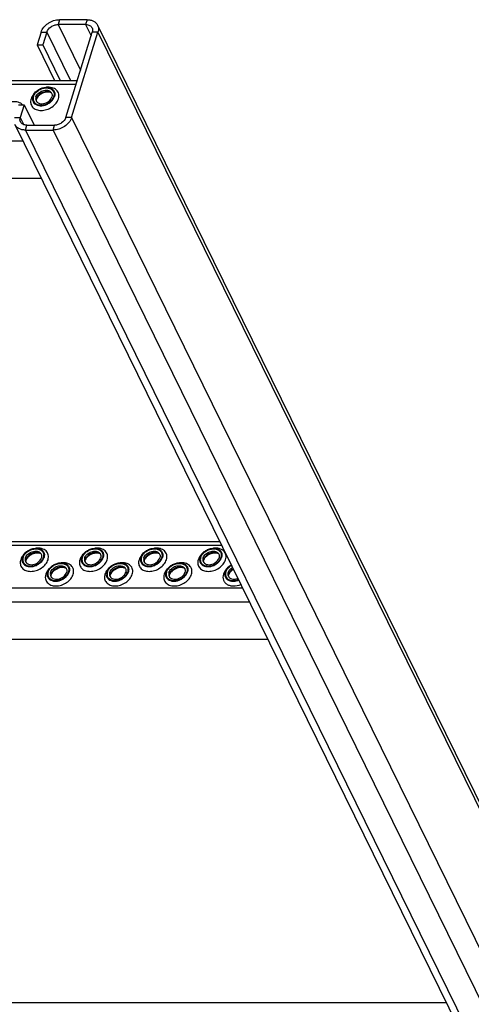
# Model space of a CAD drawing. Header units: millimetres. Extents: x 0 to 2100, y 0 to 2970.
# Tile 21 of 23: x 1551 to 1734, y 1220 to 1618. Entities that reach past the tile are written whole.
import ezdxf

# ---------------------------------------------------------------- set-up
doc = ezdxf.new("R2010")
doc.units = ezdxf.units.MM
doc.header["$LTSCALE"] = 193.6
doc.layers.get('0').update_dxf_attribs({"linetype": 'CONTINUOUS'})

msp = doc.modelspace()

# ---------------------------------------------------------------- linework, layer by layer
at = {"color": 9, "linetype": 'CONTINUOUS'}
for p, q in [((1567.11, 1618.18), (1566.51, 1616.23)), ((1578.27, 1618.18), (1577.66, 1616.23)), ((1566.51, 1616.23), (1575.58, 1597.73)), ((1577.66, 1616.23), (1579.89, 1611.69)), ((1559.62, 1613.14), (1561.92, 1613.14)), ((1561.92, 1613.14), (1571.53, 1593.56)), ((1582.64, 1613.14), (1580.34, 1613.14)), ((1582.64, 1613.14), (1948.69, 867.21)), ((1267.84, 1592.04), (1573.82, 1592.04)), ((1548.94, 1578.58), (1551.24, 1578.58)), ((1551.24, 1578.58), (1552.65, 1575.71)), ((1571.97, 1578.58), (1569.66, 1578.58)), ((1571.97, 1578.58), (1938.02, 832.65)), ((1553.31, 1573.53), (1553.92, 1575.49)), ((1553.31, 1573.53), (1919.36, 827.6)), ((1564.47, 1573.53), (1565.08, 1575.49)), ((1564.47, 1573.53), (1930.52, 827.6)), ((1281.34, 1569.19), (1552.3, 1569.19)), ((1361.63, 1405.56), (1632.6, 1405.56)), ((1370.09, 1388.33), (1641.06, 1388.33)), ((1372.85, 1382.71), (1643.82, 1382.71))]:
    msp.add_line(p, q, dxfattribs=at)
at = {"color": 7, "linetype": 'CONTINUOUS'}
for p, q in [((1578.27, 1618.18), (1567.11, 1618.18)), ((1577.66, 1616.23), (1566.51, 1616.23)), ((1582.49, 1615.98), (1948.54, 870.04)), ((1559.62, 1613.14), (1558.03, 1608)), ((1561.92, 1613.14), (1560.33, 1608)), ((1569.66, 1578.58), (1580.34, 1613.14)), ((1571.97, 1578.58), (1582.64, 1613.14)), ((1558.03, 1608), (1565.12, 1593.56)), ((1558.03, 1608), (1560.33, 1608)), ((1560.33, 1608), (1567.42, 1593.56)), ((1269.06, 1593.56), (1574.29, 1593.56)), ((1550.53, 1583.72), (1552.83, 1583.72)), ((1552.83, 1583.72), (1551.24, 1578.58)), ((1552.83, 1583.72), (1556.86, 1575.49)), ((1549.09, 1575.74), (1915.14, 829.81)), ((1553.31, 1573.53), (1564.47, 1573.53)), ((1553.92, 1575.49), (1565.08, 1575.49)), ((1559.78, 1553.96), (1531.6, 1553.96)), ((1360.89, 1407.07), (1631.86, 1407.07)), ((1651.29, 1367.48), (1380.32, 1367.48)), ((1452.4, 1220.59), (1723.37, 1220.59))]:
    msp.add_line(p, q, dxfattribs=at)
for centre, radius, start, end in [((1560.3, 1585.36), 2.72, 162.7878, 168.4703), ((1560.17, 1585.39), 2.59, 168.513, 169.2517), ((1555.96, 1398.91), 2.59, 168.513, 169.2517), ((1556.09, 1398.88), 2.72, 162.7878, 168.4703), ((1579.89, 1398.91), 2.59, 168.513, 169.2517), ((1580.02, 1398.88), 2.72, 162.7878, 168.4703), ((1603.82, 1398.91), 2.59, 168.513, 169.2517), ((1603.95, 1398.88), 2.72, 162.7878, 168.4703), ((1627.75, 1398.91), 2.59, 168.513, 169.2517), ((1627.88, 1398.88), 2.72, 162.7878, 168.4703), ((1566.11, 1393.03), 2.59, 168.513, 169.2517), ((1566.24, 1393.01), 2.72, 162.7878, 168.4703), ((1590.17, 1393.01), 2.72, 162.7878, 168.4703), ((1590.04, 1393.03), 2.59, 168.513, 169.2517), ((1614.1, 1393.01), 2.72, 162.7878, 168.4703), ((1613.97, 1393.03), 2.59, 168.513, 169.2517), ((1638.03, 1393.01), 2.72, 162.7878, 168.4703), ((1637.9, 1393.03), 2.59, 168.513, 169.2517)]:
    msp.add_arc(centre, radius, start, end, dxfattribs=at)
for points, knots in [([(1559.62, 1613.14), (1560.07, 1614.59), (1561.49, 1616.19), (1563.54, 1617.36), (1565.07, 1617.97), (1566.3, 1618.18), (1567.11, 1618.18)], [0, 0, 0, 0, 0.480049, 0.612715, 0.745278, 1, 1, 1, 1]), ([(1578.27, 1618.18), (1578.73, 1618.18), (1579.63, 1618.1), (1580.86, 1617.66), (1581.86, 1616.96), (1582.33, 1616.32), (1582.49, 1615.98)], [0, 0, 0, 0, 0.277946, 0.534954, 0.773145, 1, 1, 1, 1]), ([(1561.92, 1613.14), (1562.19, 1614.03), (1563.25, 1615.21), (1565, 1616.05), (1566.01, 1616.23), (1566.51, 1616.23)], [0, 0, 0, 0, 0.48037, 0.745108, 1, 1, 1, 1]), ([(1577.66, 1616.23), (1577.95, 1616.23), (1578.5, 1616.17), (1579.25, 1615.91), (1579.86, 1615.48), (1580.15, 1615.08), (1580.25, 1614.87)], [0, 0, 0, 0, 0.277946, 0.534954, 0.773145, 1, 1, 1, 1]), ([(1580.25, 1614.87), (1580.37, 1614.62), (1580.52, 1614.03), (1580.43, 1613.43), (1580.34, 1613.14)], [0, 0, 0, 0, 0.482606, 1, 1, 1, 1]), ([(1582.49, 1615.98), (1582.7, 1615.56), (1582.94, 1614.59), (1582.79, 1613.61), (1582.64, 1613.14)], [0, 0, 0, 0, 0.482606, 1, 1, 1, 1]), ([(1556.3, 1587.1), (1556.58, 1588.03), (1557.6, 1589.29), (1559.36, 1590.34), (1560.87, 1590.81), (1562.38, 1590.87), (1563.71, 1590.5), (1564.73, 1589.71), (1565.07, 1588.95), (1565.15, 1588.57)], [0, 0, 0, 0, 0.256023, 0.397887, 0.538537, 0.670709, 0.789982, 0.897281, 1, 1, 1, 1]), ([(1556.57, 1587.1), (1556.72, 1587.58), (1557.26, 1588.53), (1558.51, 1589.64), (1560.05, 1590.39), (1561.69, 1590.67), (1563.21, 1590.44), (1564.22, 1589.78), (1564.7, 1589.05), (1564.97, 1588.21), (1564.9, 1587.53), (1564.77, 1587.1)], [0, 0, 0, 0, 0.126005, 0.265198, 0.409334, 0.548109, 0.673462, 0.783988, 0.836431, 0.88895, 1, 1, 1, 1]), ([(1557.54, 1586.91), (1557.72, 1587.5), (1558.31, 1588.31), (1559.35, 1589.06), (1560.28, 1589.48), (1561.25, 1589.68), (1562.19, 1589.65), (1563.01, 1589.39), (1563.46, 1589.06), (1563.63, 1588.87)], [0, 0, 0, 0, 0.246125, 0.38243, 0.520512, 0.654784, 0.780538, 0.895274, 1, 1, 1, 1]), ([(1556.3, 1587.1), (1556.15, 1586.64), (1556.08, 1585.91), (1556.37, 1585.01), (1556.62, 1584.63), (1556.77, 1584.46)], [0, 0, 0, 0, 0.513998, 0.757111, 1, 1, 1, 1]), ([(1556.57, 1587.1), (1556.44, 1586.68), (1556.37, 1585.99), (1556.64, 1585.15), (1557.12, 1584.42), (1558.13, 1583.76), (1559.65, 1583.53), (1561.29, 1583.81), (1562.84, 1584.56), (1564.08, 1585.67), (1564.62, 1586.62), (1564.77, 1587.1)], [0, 0, 0, 0, 0.11105, 0.163569, 0.216012, 0.326538, 0.451891, 0.590666, 0.734802, 0.873995, 1, 1, 1, 1]), ([(1556.77, 1584.46), (1557.01, 1584.2), (1557.61, 1583.74), (1558.73, 1583.39), (1560, 1583.35), (1561.32, 1583.62), (1562.58, 1584.18), (1564, 1585.21), (1564.8, 1586.31), (1565.05, 1587.1)], [0, 0, 0, 0, 0.104679, 0.219356, 0.345073, 0.479342, 0.617452, 0.753801, 1, 1, 1, 1]), ([(1557.54, 1586.91), (1557.51, 1586.82), (1557.42, 1586.47), (1557.41, 1586.1), (1557.46, 1585.84)], [0, 0, 0, 0, 0.262254, 1, 1, 1, 1]), ([(1557.46, 1585.84), (1557.52, 1585.56), (1557.77, 1585), (1558.52, 1584.41), (1559.5, 1584.14), (1560.61, 1584.18), (1561.73, 1584.53), (1563.02, 1585.3), (1563.78, 1586.23), (1563.99, 1586.91)], [0, 0, 0, 0, 0.102742, 0.21, 0.32922, 0.461363, 0.602021, 0.743916, 1, 1, 1, 1]), ([(1557.65, 1585.87), (1557.64, 1585.83), (1557.61, 1585.7), (1557.58, 1585.56), (1557.58, 1585.46)], [0, 0, 0, 0, 0.304395, 1, 1, 1, 1]), ([(1557.76, 1586.14), (1557.75, 1586.12), (1557.71, 1586.03), (1557.68, 1585.94), (1557.65, 1585.87)], [0, 0, 0, 0, 0.268631, 1, 1, 1, 1]), ([(1563.86, 1588.54), (1563.41, 1588.87), (1562.51, 1589.13), (1561.31, 1589.06), (1560.34, 1588.79), (1559.44, 1588.34), (1558.66, 1587.72), (1558.05, 1587), (1557.79, 1586.45), (1557.7, 1586.17)], [0, 0, 0, 0, 0.223873, 0.351612, 0.485909, 0.622361, 0.75614, 0.882948, 1, 1, 1, 1]), ([(1563.86, 1588.54), (1563.74, 1588.63), (1563.38, 1588.8), (1562.7, 1588.92), (1561.79, 1588.89), (1560.42, 1588.56), (1559.14, 1587.85), (1558.2, 1586.9), (1557.87, 1586.39), (1557.76, 1586.14)], [0, 0, 0, 0, 0.061788, 0.160605, 0.290161, 0.439176, 0.748377, 0.887348, 1, 1, 1, 1]), ([(1563.63, 1588.87), (1563.74, 1588.74), (1563.93, 1588.46), (1564.14, 1587.8), (1564.09, 1587.25), (1563.99, 1586.91)], [0, 0, 0, 0, 0.242965, 0.486066, 1, 1, 1, 1]), ([(1565.15, 1588.57), (1565.17, 1588.45), (1565.23, 1587.96), (1565.16, 1587.46), (1565.05, 1587.1)], [0, 0, 0, 0, 0.240827, 1, 1, 1, 1]), ([(1551.33, 1576.84), (1551.21, 1577.1), (1551.06, 1577.69), (1551.15, 1578.29), (1551.24, 1578.58)], [0, 0, 0, 0, 0.482606, 1, 1, 1, 1]), ([(1571.97, 1578.58), (1571.52, 1577.13), (1570.09, 1575.53), (1568.05, 1574.36), (1566.51, 1573.75), (1565.28, 1573.53), (1564.47, 1573.53)], [0, 0, 0, 0, 0.480049, 0.612715, 0.745278, 1, 1, 1, 1]), ([(1569.66, 1578.58), (1569.39, 1577.69), (1568.33, 1576.51), (1566.58, 1575.67), (1565.57, 1575.49), (1565.08, 1575.49)], [0, 0, 0, 0, 0.48037, 0.745108, 1, 1, 1, 1]), ([(1553.31, 1573.53), (1552.85, 1573.53), (1551.95, 1573.62), (1550.72, 1574.05), (1549.72, 1574.76), (1549.26, 1575.4), (1549.09, 1575.74)], [0, 0, 0, 0, 0.277946, 0.534954, 0.773145, 1, 1, 1, 1]), ([(1553.92, 1575.49), (1553.63, 1575.49), (1553.09, 1575.55), (1552.33, 1575.81), (1551.72, 1576.24), (1551.44, 1576.64), (1551.33, 1576.84)], [0, 0, 0, 0, 0.277946, 0.534954, 0.773145, 1, 1, 1, 1]), ([(1552.09, 1400.62), (1552.38, 1401.54), (1553.39, 1402.81), (1555.15, 1403.86), (1556.67, 1404.32), (1558.17, 1404.38), (1559.51, 1404.01), (1560.52, 1403.22), (1560.86, 1402.47), (1560.94, 1402.08)], [0, 0, 0, 0, 0.256023, 0.397887, 0.538537, 0.670709, 0.789982, 0.897281, 1, 1, 1, 1]), ([(1552.37, 1400.62), (1552.51, 1401.1), (1553.06, 1402.05), (1554.3, 1403.16), (1555.85, 1403.91), (1557.48, 1404.19), (1559, 1403.96), (1560.02, 1403.3), (1560.5, 1402.57), (1560.76, 1401.73), (1560.69, 1401.04), (1560.56, 1400.62)], [0, 0, 0, 0, 0.126005, 0.265198, 0.409334, 0.548109, 0.673462, 0.783988, 0.836431, 0.88895, 1, 1, 1, 1]), ([(1553.33, 1400.43), (1553.51, 1401.01), (1554.1, 1401.82), (1555.14, 1402.58), (1556.07, 1402.99), (1557.04, 1403.19), (1557.98, 1403.17), (1558.81, 1402.91), (1559.25, 1402.58), (1559.42, 1402.38)], [0, 0, 0, 0, 0.246125, 0.38243, 0.520512, 0.654784, 0.780538, 0.895274, 1, 1, 1, 1]), ([(1559.65, 1402.06), (1559.2, 1402.39), (1558.3, 1402.65), (1557.1, 1402.57), (1556.14, 1402.31), (1555.23, 1401.85), (1554.45, 1401.24), (1553.85, 1400.52), (1553.58, 1399.96), (1553.49, 1399.69)], [0, 0, 0, 0, 0.223873, 0.351612, 0.485909, 0.622361, 0.75614, 0.882948, 1, 1, 1, 1]), ([(1559.65, 1402.06), (1559.53, 1402.15), (1559.18, 1402.31), (1558.49, 1402.44), (1557.59, 1402.41), (1556.22, 1402.08), (1554.93, 1401.37), (1553.99, 1400.41), (1553.66, 1399.9), (1553.55, 1399.66)], [0, 0, 0, 0, 0.061788, 0.160605, 0.290161, 0.439176, 0.748377, 0.887348, 1, 1, 1, 1]), ([(1559.42, 1402.38), (1559.53, 1402.26), (1559.72, 1401.98), (1559.94, 1401.31), (1559.88, 1400.77), (1559.78, 1400.43)], [0, 0, 0, 0, 0.242965, 0.486066, 1, 1, 1, 1]), ([(1576.02, 1400.62), (1576.31, 1401.54), (1577.32, 1402.81), (1579.08, 1403.86), (1580.6, 1404.32), (1582.1, 1404.38), (1583.44, 1404.01), (1584.45, 1403.22), (1584.79, 1402.47), (1584.87, 1402.08)], [0, 0, 0, 0, 0.256023, 0.397887, 0.538537, 0.670709, 0.789982, 0.897281, 1, 1, 1, 1]), ([(1576.3, 1400.62), (1576.44, 1401.1), (1576.99, 1402.05), (1578.23, 1403.16), (1579.78, 1403.91), (1581.41, 1404.19), (1582.93, 1403.96), (1583.95, 1403.3), (1584.43, 1402.57), (1584.69, 1401.73), (1584.62, 1401.04), (1584.49, 1400.62)], [0, 0, 0, 0, 0.126005, 0.265198, 0.409334, 0.548109, 0.673462, 0.783988, 0.836431, 0.88895, 1, 1, 1, 1]), ([(1577.26, 1400.43), (1577.44, 1401.01), (1578.03, 1401.82), (1579.07, 1402.58), (1580, 1402.99), (1580.97, 1403.19), (1581.91, 1403.17), (1582.74, 1402.91), (1583.18, 1402.58), (1583.35, 1402.38)], [0, 0, 0, 0, 0.246125, 0.38243, 0.520512, 0.654784, 0.780538, 0.895274, 1, 1, 1, 1]), ([(1583.58, 1402.06), (1583.13, 1402.39), (1582.23, 1402.65), (1581.03, 1402.57), (1580.07, 1402.31), (1579.16, 1401.85), (1578.38, 1401.24), (1577.78, 1400.52), (1577.51, 1399.96), (1577.42, 1399.69)], [0, 0, 0, 0, 0.223873, 0.351612, 0.485909, 0.622361, 0.75614, 0.882948, 1, 1, 1, 1]), ([(1583.58, 1402.06), (1583.46, 1402.15), (1583.11, 1402.31), (1582.42, 1402.44), (1581.51, 1402.41), (1580.15, 1402.08), (1578.86, 1401.37), (1577.92, 1400.41), (1577.59, 1399.9), (1577.48, 1399.66)], [0, 0, 0, 0, 0.061788, 0.160605, 0.290161, 0.439176, 0.748377, 0.887348, 1, 1, 1, 1]), ([(1583.35, 1402.38), (1583.46, 1402.26), (1583.65, 1401.98), (1583.87, 1401.31), (1583.81, 1400.77), (1583.71, 1400.43)], [0, 0, 0, 0, 0.242965, 0.486066, 1, 1, 1, 1]), ([(1599.95, 1400.62), (1600.24, 1401.54), (1601.25, 1402.81), (1603.01, 1403.86), (1604.53, 1404.32), (1606.03, 1404.38), (1607.37, 1404.01), (1608.38, 1403.22), (1608.72, 1402.47), (1608.8, 1402.08)], [0, 0, 0, 0, 0.256023, 0.397887, 0.538537, 0.670709, 0.789982, 0.897281, 1, 1, 1, 1]), ([(1600.23, 1400.62), (1600.37, 1401.1), (1600.92, 1402.05), (1602.16, 1403.16), (1603.71, 1403.91), (1605.34, 1404.19), (1606.86, 1403.96), (1607.88, 1403.3), (1608.36, 1402.57), (1608.62, 1401.73), (1608.55, 1401.04), (1608.42, 1400.62)], [0, 0, 0, 0, 0.126005, 0.265198, 0.409334, 0.548109, 0.673462, 0.783988, 0.836431, 0.88895, 1, 1, 1, 1]), ([(1601.19, 1400.43), (1601.37, 1401.01), (1601.96, 1401.82), (1603, 1402.58), (1603.93, 1402.99), (1604.9, 1403.19), (1605.84, 1403.17), (1606.67, 1402.91), (1607.11, 1402.58), (1607.28, 1402.38)], [0, 0, 0, 0, 0.246125, 0.38243, 0.520512, 0.654784, 0.780538, 0.895274, 1, 1, 1, 1]), ([(1607.51, 1402.06), (1607.06, 1402.39), (1606.16, 1402.65), (1604.96, 1402.57), (1604, 1402.31), (1603.09, 1401.85), (1602.31, 1401.24), (1601.71, 1400.52), (1601.44, 1399.96), (1601.35, 1399.69)], [0, 0, 0, 0, 0.223873, 0.351612, 0.485909, 0.622361, 0.75614, 0.882948, 1, 1, 1, 1]), ([(1607.51, 1402.06), (1607.39, 1402.15), (1607.04, 1402.31), (1606.35, 1402.44), (1605.44, 1402.41), (1604.08, 1402.08), (1602.79, 1401.37), (1601.85, 1400.41), (1601.52, 1399.9), (1601.41, 1399.66)], [0, 0, 0, 0, 0.061788, 0.160605, 0.290161, 0.439176, 0.748377, 0.887348, 1, 1, 1, 1]), ([(1607.28, 1402.38), (1607.39, 1402.26), (1607.58, 1401.98), (1607.8, 1401.31), (1607.74, 1400.77), (1607.64, 1400.43)], [0, 0, 0, 0, 0.242965, 0.486066, 1, 1, 1, 1]), ([(1623.88, 1400.62), (1624.16, 1401.54), (1625.18, 1402.81), (1626.94, 1403.86), (1628.46, 1404.32), (1629.96, 1404.38), (1631.3, 1404.01), (1632.31, 1403.22), (1632.65, 1402.47), (1632.73, 1402.08)], [0, 0, 0, 0, 0.256023, 0.397887, 0.538537, 0.670709, 0.789982, 0.897281, 1, 1, 1, 1]), ([(1624.16, 1400.62), (1624.3, 1401.1), (1624.85, 1402.05), (1626.09, 1403.16), (1627.63, 1403.91), (1629.27, 1404.19), (1630.79, 1403.96), (1631.81, 1403.3), (1632.29, 1402.57), (1632.55, 1401.73), (1632.48, 1401.04), (1632.35, 1400.62)], [0, 0, 0, 0, 0.126005, 0.265198, 0.409334, 0.548109, 0.673462, 0.783988, 0.836431, 0.88895, 1, 1, 1, 1]), ([(1625.12, 1400.43), (1625.3, 1401.01), (1625.89, 1401.82), (1626.93, 1402.58), (1627.86, 1402.99), (1628.83, 1403.19), (1629.77, 1403.17), (1630.6, 1402.91), (1631.04, 1402.58), (1631.21, 1402.38)], [0, 0, 0, 0, 0.246125, 0.38243, 0.520512, 0.654784, 0.780538, 0.895274, 1, 1, 1, 1]), ([(1631.44, 1402.06), (1630.99, 1402.39), (1630.09, 1402.65), (1628.89, 1402.57), (1627.93, 1402.31), (1627.02, 1401.85), (1626.24, 1401.24), (1625.64, 1400.52), (1625.37, 1399.96), (1625.28, 1399.69)], [0, 0, 0, 0, 0.223873, 0.351612, 0.485909, 0.622361, 0.75614, 0.882948, 1, 1, 1, 1]), ([(1631.44, 1402.06), (1631.32, 1402.15), (1630.97, 1402.31), (1630.28, 1402.44), (1629.37, 1402.41), (1628.01, 1402.08), (1626.72, 1401.37), (1625.78, 1400.41), (1625.45, 1399.9), (1625.34, 1399.66)], [0, 0, 0, 0, 0.061788, 0.160605, 0.290161, 0.439176, 0.748377, 0.887348, 1, 1, 1, 1]), ([(1631.21, 1402.38), (1631.32, 1402.26), (1631.51, 1401.98), (1631.73, 1401.31), (1631.67, 1400.77), (1631.57, 1400.43)], [0, 0, 0, 0, 0.242965, 0.486066, 1, 1, 1, 1]), ([(1552.09, 1400.62), (1551.95, 1400.16), (1551.88, 1399.42), (1552.16, 1398.53), (1552.42, 1398.15), (1552.57, 1397.98)], [0, 0, 0, 0, 0.513998, 0.757111, 1, 1, 1, 1]), ([(1552.37, 1400.62), (1552.23, 1400.19), (1552.17, 1399.5), (1552.43, 1398.67), (1552.91, 1397.94), (1553.92, 1397.28), (1555.44, 1397.05), (1557.08, 1397.33), (1558.63, 1398.08), (1559.87, 1399.18), (1560.41, 1400.13), (1560.56, 1400.62)], [0, 0, 0, 0, 0.11105, 0.163569, 0.216012, 0.326538, 0.451891, 0.590666, 0.734802, 0.873995, 1, 1, 1, 1]), ([(1552.57, 1397.98), (1552.8, 1397.71), (1553.4, 1397.26), (1554.52, 1396.9), (1555.79, 1396.87), (1557.11, 1397.14), (1558.38, 1397.7), (1559.8, 1398.73), (1560.6, 1399.83), (1560.84, 1400.62)], [0, 0, 0, 0, 0.104679, 0.219356, 0.345073, 0.479342, 0.617452, 0.753801, 1, 1, 1, 1]), ([(1553.33, 1400.43), (1553.3, 1400.34), (1553.22, 1399.99), (1553.21, 1399.62), (1553.26, 1399.36)], [0, 0, 0, 0, 0.262254, 1, 1, 1, 1]), ([(1553.26, 1399.36), (1553.31, 1399.08), (1553.56, 1398.52), (1554.31, 1397.93), (1555.29, 1397.66), (1556.4, 1397.7), (1557.52, 1398.04), (1558.82, 1398.81), (1559.57, 1399.75), (1559.78, 1400.43)], [0, 0, 0, 0, 0.102742, 0.21, 0.32922, 0.461363, 0.602021, 0.743916, 1, 1, 1, 1]), ([(1553.45, 1399.39), (1553.44, 1399.35), (1553.4, 1399.21), (1553.38, 1399.08), (1553.38, 1398.98)], [0, 0, 0, 0, 0.304395, 1, 1, 1, 1]), ([(1553.55, 1399.66), (1553.54, 1399.63), (1553.5, 1399.55), (1553.47, 1399.45), (1553.45, 1399.39)], [0, 0, 0, 0, 0.268631, 1, 1, 1, 1]), ([(1560.94, 1402.08), (1560.96, 1401.97), (1561.02, 1401.48), (1560.95, 1400.98), (1560.84, 1400.62)], [0, 0, 0, 0, 0.240827, 1, 1, 1, 1]), ([(1562.24, 1394.74), (1562.52, 1395.67), (1563.54, 1396.94), (1565.3, 1397.98), (1566.82, 1398.45), (1568.32, 1398.51), (1569.65, 1398.14), (1570.67, 1397.35), (1571.01, 1396.59), (1571.09, 1396.21)], [0, 0, 0, 0, 0.256023, 0.397887, 0.538537, 0.670709, 0.789982, 0.897281, 1, 1, 1, 1]), ([(1562.51, 1394.74), (1562.66, 1395.23), (1563.21, 1396.18), (1564.45, 1397.29), (1565.99, 1398.03), (1567.63, 1398.31), (1569.15, 1398.08), (1570.17, 1397.42), (1570.65, 1396.69), (1570.91, 1395.86), (1570.84, 1395.17), (1570.71, 1394.74)], [0, 0, 0, 0, 0.126005, 0.265198, 0.409334, 0.548109, 0.673462, 0.783988, 0.836431, 0.88895, 1, 1, 1, 1]), ([(1576.02, 1400.62), (1575.88, 1400.16), (1575.81, 1399.42), (1576.09, 1398.53), (1576.35, 1398.15), (1576.5, 1397.98)], [0, 0, 0, 0, 0.513998, 0.757111, 1, 1, 1, 1]), ([(1576.3, 1400.62), (1576.16, 1400.19), (1576.1, 1399.5), (1576.36, 1398.67), (1576.84, 1397.94), (1577.85, 1397.28), (1579.37, 1397.05), (1581.01, 1397.33), (1582.56, 1398.08), (1583.8, 1399.18), (1584.34, 1400.13), (1584.49, 1400.62)], [0, 0, 0, 0, 0.11105, 0.163569, 0.216012, 0.326538, 0.451891, 0.590666, 0.734802, 0.873995, 1, 1, 1, 1]), ([(1576.5, 1397.98), (1576.73, 1397.71), (1577.33, 1397.26), (1578.45, 1396.9), (1579.72, 1396.87), (1581.04, 1397.14), (1582.31, 1397.7), (1583.73, 1398.73), (1584.53, 1399.83), (1584.77, 1400.62)], [0, 0, 0, 0, 0.104679, 0.219356, 0.345073, 0.479342, 0.617452, 0.753801, 1, 1, 1, 1]), ([(1577.26, 1400.43), (1577.23, 1400.34), (1577.15, 1399.99), (1577.14, 1399.62), (1577.19, 1399.36)], [0, 0, 0, 0, 0.262254, 1, 1, 1, 1]), ([(1577.19, 1399.36), (1577.24, 1399.08), (1577.49, 1398.52), (1578.24, 1397.93), (1579.22, 1397.66), (1580.33, 1397.7), (1581.45, 1398.04), (1582.75, 1398.81), (1583.5, 1399.75), (1583.71, 1400.43)], [0, 0, 0, 0, 0.102742, 0.21, 0.32922, 0.461363, 0.602021, 0.743916, 1, 1, 1, 1]), ([(1577.38, 1399.39), (1577.37, 1399.35), (1577.33, 1399.21), (1577.31, 1399.08), (1577.31, 1398.98)], [0, 0, 0, 0, 0.304395, 1, 1, 1, 1]), ([(1577.48, 1399.66), (1577.47, 1399.63), (1577.43, 1399.55), (1577.4, 1399.45), (1577.38, 1399.39)], [0, 0, 0, 0, 0.268631, 1, 1, 1, 1]), ([(1584.87, 1402.08), (1584.89, 1401.97), (1584.95, 1401.48), (1584.88, 1400.98), (1584.77, 1400.62)], [0, 0, 0, 0, 0.240827, 1, 1, 1, 1]), ([(1586.17, 1394.74), (1586.45, 1395.67), (1587.47, 1396.94), (1589.23, 1397.98), (1590.75, 1398.45), (1592.25, 1398.51), (1593.58, 1398.14), (1594.6, 1397.35), (1594.94, 1396.59), (1595.02, 1396.21)], [0, 0, 0, 0, 0.256023, 0.397887, 0.538537, 0.670709, 0.789982, 0.897281, 1, 1, 1, 1]), ([(1586.44, 1394.74), (1586.59, 1395.23), (1587.14, 1396.18), (1588.38, 1397.29), (1589.92, 1398.03), (1591.56, 1398.31), (1593.08, 1398.08), (1594.1, 1397.42), (1594.58, 1396.69), (1594.84, 1395.86), (1594.77, 1395.17), (1594.64, 1394.74)], [0, 0, 0, 0, 0.126005, 0.265198, 0.409334, 0.548109, 0.673462, 0.783988, 0.836431, 0.88895, 1, 1, 1, 1]), ([(1599.95, 1400.62), (1599.81, 1400.16), (1599.74, 1399.42), (1600.02, 1398.53), (1600.28, 1398.15), (1600.43, 1397.98)], [0, 0, 0, 0, 0.513998, 0.757111, 1, 1, 1, 1]), ([(1600.23, 1400.62), (1600.09, 1400.19), (1600.03, 1399.5), (1600.29, 1398.67), (1600.77, 1397.94), (1601.78, 1397.28), (1603.3, 1397.05), (1604.94, 1397.33), (1606.49, 1398.08), (1607.73, 1399.18), (1608.27, 1400.13), (1608.42, 1400.62)], [0, 0, 0, 0, 0.11105, 0.163569, 0.216012, 0.326538, 0.451891, 0.590666, 0.734802, 0.873995, 1, 1, 1, 1]), ([(1600.43, 1397.98), (1600.66, 1397.71), (1601.26, 1397.26), (1602.38, 1396.9), (1603.65, 1396.87), (1604.97, 1397.14), (1606.24, 1397.7), (1607.66, 1398.73), (1608.46, 1399.83), (1608.7, 1400.62)], [0, 0, 0, 0, 0.104679, 0.219356, 0.345073, 0.479342, 0.617452, 0.753801, 1, 1, 1, 1]), ([(1601.19, 1400.43), (1601.16, 1400.34), (1601.08, 1399.99), (1601.07, 1399.62), (1601.12, 1399.36)], [0, 0, 0, 0, 0.262254, 1, 1, 1, 1]), ([(1601.12, 1399.36), (1601.17, 1399.08), (1601.42, 1398.52), (1602.17, 1397.93), (1603.15, 1397.66), (1604.26, 1397.7), (1605.38, 1398.04), (1606.68, 1398.81), (1607.43, 1399.75), (1607.64, 1400.43)], [0, 0, 0, 0, 0.102742, 0.21, 0.32922, 0.461363, 0.602021, 0.743916, 1, 1, 1, 1]), ([(1601.31, 1399.39), (1601.3, 1399.35), (1601.26, 1399.21), (1601.24, 1399.08), (1601.24, 1398.98)], [0, 0, 0, 0, 0.304395, 1, 1, 1, 1]), ([(1601.41, 1399.66), (1601.4, 1399.63), (1601.36, 1399.55), (1601.33, 1399.45), (1601.31, 1399.39)], [0, 0, 0, 0, 0.268631, 1, 1, 1, 1]), ([(1608.8, 1402.08), (1608.82, 1401.97), (1608.88, 1401.48), (1608.81, 1400.98), (1608.7, 1400.62)], [0, 0, 0, 0, 0.240827, 1, 1, 1, 1]), ([(1610.1, 1394.74), (1610.38, 1395.67), (1611.4, 1396.94), (1613.16, 1397.98), (1614.68, 1398.45), (1616.18, 1398.51), (1617.51, 1398.14), (1618.53, 1397.35), (1618.87, 1396.59), (1618.95, 1396.21)], [0, 0, 0, 0, 0.256023, 0.397887, 0.538537, 0.670709, 0.789982, 0.897281, 1, 1, 1, 1]), ([(1610.37, 1394.74), (1610.52, 1395.23), (1611.07, 1396.18), (1612.31, 1397.29), (1613.85, 1398.03), (1615.49, 1398.31), (1617.01, 1398.08), (1618.03, 1397.42), (1618.51, 1396.69), (1618.77, 1395.86), (1618.7, 1395.17), (1618.57, 1394.74)], [0, 0, 0, 0, 0.126005, 0.265198, 0.409334, 0.548109, 0.673462, 0.783988, 0.836431, 0.88895, 1, 1, 1, 1]), ([(1623.88, 1400.62), (1623.74, 1400.16), (1623.67, 1399.42), (1623.95, 1398.53), (1624.21, 1398.15), (1624.36, 1397.98)], [0, 0, 0, 0, 0.513998, 0.757111, 1, 1, 1, 1]), ([(1624.16, 1400.62), (1624.02, 1400.19), (1623.95, 1399.5), (1624.22, 1398.67), (1624.7, 1397.94), (1625.71, 1397.28), (1627.23, 1397.05), (1628.87, 1397.33), (1630.42, 1398.08), (1631.66, 1399.18), (1632.2, 1400.13), (1632.35, 1400.62)], [0, 0, 0, 0, 0.11105, 0.163569, 0.216012, 0.326538, 0.451891, 0.590666, 0.734802, 0.873995, 1, 1, 1, 1]), ([(1624.36, 1397.98), (1624.59, 1397.71), (1625.19, 1397.26), (1626.31, 1396.9), (1627.58, 1396.87), (1628.9, 1397.14), (1630.17, 1397.7), (1631.59, 1398.73), (1632.38, 1399.83), (1632.63, 1400.62)], [0, 0, 0, 0, 0.104679, 0.219356, 0.345073, 0.479342, 0.617452, 0.753801, 1, 1, 1, 1]), ([(1625.12, 1400.43), (1625.09, 1400.34), (1625.01, 1399.99), (1625, 1399.62), (1625.05, 1399.36)], [0, 0, 0, 0, 0.262254, 1, 1, 1, 1]), ([(1625.05, 1399.36), (1625.1, 1399.08), (1625.35, 1398.52), (1626.1, 1397.93), (1627.08, 1397.66), (1628.19, 1397.7), (1629.31, 1398.04), (1630.61, 1398.81), (1631.36, 1399.75), (1631.57, 1400.43)], [0, 0, 0, 0, 0.102742, 0.21, 0.32922, 0.461363, 0.602021, 0.743916, 1, 1, 1, 1]), ([(1625.24, 1399.39), (1625.23, 1399.35), (1625.19, 1399.21), (1625.17, 1399.08), (1625.17, 1398.98)], [0, 0, 0, 0, 0.304395, 1, 1, 1, 1]), ([(1625.34, 1399.66), (1625.33, 1399.63), (1625.29, 1399.55), (1625.26, 1399.45), (1625.24, 1399.39)], [0, 0, 0, 0, 0.268631, 1, 1, 1, 1]), ([(1632.73, 1402.08), (1632.75, 1401.97), (1632.81, 1401.48), (1632.74, 1400.98), (1632.63, 1400.62)], [0, 0, 0, 0, 0.240827, 1, 1, 1, 1]), ([(1562.24, 1394.74), (1562.1, 1394.29), (1562.02, 1393.55), (1562.31, 1392.65), (1562.57, 1392.27), (1562.72, 1392.1)], [0, 0, 0, 0, 0.513998, 0.757111, 1, 1, 1, 1]), ([(1562.51, 1394.74), (1562.38, 1394.32), (1562.31, 1393.63), (1562.58, 1392.79), (1563.06, 1392.06), (1564.07, 1391.4), (1565.59, 1391.17), (1567.23, 1391.45), (1568.78, 1392.2), (1570.02, 1393.31), (1570.56, 1394.26), (1570.71, 1394.74)], [0, 0, 0, 0, 0.11105, 0.163569, 0.216012, 0.326538, 0.451891, 0.590666, 0.734802, 0.873995, 1, 1, 1, 1]), ([(1562.72, 1392.1), (1562.95, 1391.84), (1563.55, 1391.38), (1564.67, 1391.03), (1565.94, 1390.99), (1567.26, 1391.27), (1568.53, 1391.83), (1569.95, 1392.85), (1570.74, 1393.95), (1570.99, 1394.74)], [0, 0, 0, 0, 0.104679, 0.219356, 0.345073, 0.479342, 0.617452, 0.753801, 1, 1, 1, 1]), ([(1563.48, 1394.56), (1563.45, 1394.47), (1563.37, 1394.12), (1563.36, 1393.74), (1563.41, 1393.48)], [0, 0, 0, 0, 0.262254, 1, 1, 1, 1]), ([(1563.41, 1393.48), (1563.46, 1393.2), (1563.71, 1392.64), (1564.46, 1392.06), (1565.44, 1391.78), (1566.55, 1391.82), (1567.67, 1392.17), (1568.97, 1392.94), (1569.72, 1393.87), (1569.93, 1394.56)], [0, 0, 0, 0, 0.102742, 0.21, 0.32922, 0.461363, 0.602021, 0.743916, 1, 1, 1, 1]), ([(1563.48, 1394.56), (1563.66, 1395.14), (1564.25, 1395.95), (1565.29, 1396.7), (1566.22, 1397.12), (1567.19, 1397.32), (1568.13, 1397.29), (1568.96, 1397.04), (1569.4, 1396.7), (1569.57, 1396.51)], [0, 0, 0, 0, 0.246125, 0.38243, 0.520512, 0.654784, 0.780538, 0.895274, 1, 1, 1, 1]), ([(1569.8, 1396.18), (1569.35, 1396.52), (1568.45, 1396.78), (1567.25, 1396.7), (1566.29, 1396.43), (1565.38, 1395.98), (1564.6, 1395.37), (1564, 1394.64), (1563.73, 1394.09), (1563.64, 1393.81)], [0, 0, 0, 0, 0.223873, 0.351612, 0.485909, 0.622361, 0.75614, 0.882948, 1, 1, 1, 1]), ([(1569.8, 1396.18), (1569.68, 1396.27), (1569.33, 1396.44), (1568.64, 1396.57), (1567.73, 1396.53), (1566.37, 1396.2), (1565.08, 1395.49), (1564.14, 1394.54), (1563.81, 1394.03), (1563.7, 1393.78)], [0, 0, 0, 0, 0.061788, 0.160605, 0.290161, 0.439176, 0.748377, 0.887348, 1, 1, 1, 1]), ([(1569.57, 1396.51), (1569.68, 1396.38), (1569.87, 1396.1), (1570.09, 1395.44), (1570.03, 1394.89), (1569.93, 1394.56)], [0, 0, 0, 0, 0.242965, 0.486066, 1, 1, 1, 1]), ([(1571.09, 1396.21), (1571.11, 1396.09), (1571.17, 1395.6), (1571.1, 1395.1), (1570.99, 1394.74)], [0, 0, 0, 0, 0.240827, 1, 1, 1, 1]), ([(1586.17, 1394.74), (1586.03, 1394.29), (1585.95, 1393.55), (1586.24, 1392.65), (1586.5, 1392.27), (1586.65, 1392.1)], [0, 0, 0, 0, 0.513998, 0.757111, 1, 1, 1, 1]), ([(1586.44, 1394.74), (1586.31, 1394.32), (1586.24, 1393.63), (1586.51, 1392.79), (1586.99, 1392.06), (1588, 1391.4), (1589.52, 1391.17), (1591.16, 1391.45), (1592.71, 1392.2), (1593.95, 1393.31), (1594.49, 1394.26), (1594.64, 1394.74)], [0, 0, 0, 0, 0.11105, 0.163569, 0.216012, 0.326538, 0.451891, 0.590666, 0.734802, 0.873995, 1, 1, 1, 1]), ([(1586.65, 1392.1), (1586.88, 1391.84), (1587.48, 1391.38), (1588.6, 1391.03), (1589.87, 1390.99), (1591.19, 1391.27), (1592.46, 1391.83), (1593.88, 1392.85), (1594.67, 1393.95), (1594.92, 1394.74)], [0, 0, 0, 0, 0.104679, 0.219356, 0.345073, 0.479342, 0.617452, 0.753801, 1, 1, 1, 1]), ([(1587.41, 1394.56), (1587.38, 1394.47), (1587.29, 1394.12), (1587.29, 1393.74), (1587.34, 1393.48)], [0, 0, 0, 0, 0.262254, 1, 1, 1, 1]), ([(1587.34, 1393.48), (1587.39, 1393.2), (1587.64, 1392.64), (1588.39, 1392.06), (1589.37, 1391.78), (1590.48, 1391.82), (1591.6, 1392.17), (1592.9, 1392.94), (1593.65, 1393.87), (1593.86, 1394.56)], [0, 0, 0, 0, 0.102742, 0.21, 0.32922, 0.461363, 0.602021, 0.743916, 1, 1, 1, 1]), ([(1587.41, 1394.56), (1587.59, 1395.14), (1588.18, 1395.95), (1589.22, 1396.7), (1590.15, 1397.12), (1591.12, 1397.32), (1592.06, 1397.29), (1592.88, 1397.04), (1593.33, 1396.7), (1593.5, 1396.51)], [0, 0, 0, 0, 0.246125, 0.38243, 0.520512, 0.654784, 0.780538, 0.895274, 1, 1, 1, 1]), ([(1593.73, 1396.18), (1593.28, 1396.52), (1592.38, 1396.78), (1591.18, 1396.7), (1590.22, 1396.43), (1589.31, 1395.98), (1588.53, 1395.37), (1587.93, 1394.64), (1587.66, 1394.09), (1587.57, 1393.81)], [0, 0, 0, 0, 0.223873, 0.351612, 0.485909, 0.622361, 0.75614, 0.882948, 1, 1, 1, 1]), ([(1593.73, 1396.18), (1593.61, 1396.27), (1593.26, 1396.44), (1592.57, 1396.57), (1591.66, 1396.53), (1590.3, 1396.2), (1589.01, 1395.49), (1588.07, 1394.54), (1587.74, 1394.03), (1587.63, 1393.78)], [0, 0, 0, 0, 0.061788, 0.160605, 0.290161, 0.439176, 0.748377, 0.887348, 1, 1, 1, 1]), ([(1593.5, 1396.51), (1593.61, 1396.38), (1593.8, 1396.1), (1594.02, 1395.44), (1593.96, 1394.89), (1593.86, 1394.56)], [0, 0, 0, 0, 0.242965, 0.486066, 1, 1, 1, 1]), ([(1595.02, 1396.21), (1595.04, 1396.09), (1595.1, 1395.6), (1595.03, 1395.1), (1594.92, 1394.74)], [0, 0, 0, 0, 0.240827, 1, 1, 1, 1]), ([(1610.1, 1394.74), (1609.96, 1394.29), (1609.88, 1393.55), (1610.17, 1392.65), (1610.43, 1392.27), (1610.58, 1392.1)], [0, 0, 0, 0, 0.513998, 0.757111, 1, 1, 1, 1]), ([(1610.37, 1394.74), (1610.24, 1394.32), (1610.17, 1393.63), (1610.44, 1392.79), (1610.92, 1392.06), (1611.93, 1391.4), (1613.45, 1391.17), (1615.09, 1391.45), (1616.64, 1392.2), (1617.88, 1393.31), (1618.42, 1394.26), (1618.57, 1394.74)], [0, 0, 0, 0, 0.11105, 0.163569, 0.216012, 0.326538, 0.451891, 0.590666, 0.734802, 0.873995, 1, 1, 1, 1]), ([(1610.58, 1392.1), (1610.81, 1391.84), (1611.41, 1391.38), (1612.53, 1391.03), (1613.8, 1390.99), (1615.12, 1391.27), (1616.39, 1391.83), (1617.81, 1392.85), (1618.6, 1393.95), (1618.85, 1394.74)], [0, 0, 0, 0, 0.104679, 0.219356, 0.345073, 0.479342, 0.617452, 0.753801, 1, 1, 1, 1]), ([(1611.34, 1394.56), (1611.31, 1394.47), (1611.22, 1394.12), (1611.22, 1393.74), (1611.27, 1393.48)], [0, 0, 0, 0, 0.262254, 1, 1, 1, 1]), ([(1611.27, 1393.48), (1611.32, 1393.2), (1611.57, 1392.64), (1612.32, 1392.06), (1613.3, 1391.78), (1614.41, 1391.82), (1615.53, 1392.17), (1616.83, 1392.94), (1617.58, 1393.87), (1617.79, 1394.56)], [0, 0, 0, 0, 0.102742, 0.21, 0.32922, 0.461363, 0.602021, 0.743916, 1, 1, 1, 1]), ([(1611.34, 1394.56), (1611.52, 1395.14), (1612.11, 1395.95), (1613.15, 1396.7), (1614.08, 1397.12), (1615.05, 1397.32), (1615.99, 1397.29), (1616.81, 1397.04), (1617.26, 1396.7), (1617.43, 1396.51)], [0, 0, 0, 0, 0.246125, 0.38243, 0.520512, 0.654784, 0.780538, 0.895274, 1, 1, 1, 1]), ([(1617.66, 1396.18), (1617.21, 1396.52), (1616.31, 1396.78), (1615.11, 1396.7), (1614.15, 1396.43), (1613.24, 1395.98), (1612.46, 1395.37), (1611.86, 1394.64), (1611.59, 1394.09), (1611.5, 1393.81)], [0, 0, 0, 0, 0.223873, 0.351612, 0.485909, 0.622361, 0.75614, 0.882948, 1, 1, 1, 1]), ([(1617.66, 1396.18), (1617.54, 1396.27), (1617.19, 1396.44), (1616.5, 1396.57), (1615.59, 1396.53), (1614.23, 1396.2), (1612.94, 1395.49), (1612, 1394.54), (1611.67, 1394.03), (1611.56, 1393.78)], [0, 0, 0, 0, 0.061788, 0.160605, 0.290161, 0.439176, 0.748377, 0.887348, 1, 1, 1, 1]), ([(1617.43, 1396.51), (1617.54, 1396.38), (1617.73, 1396.1), (1617.95, 1395.44), (1617.89, 1394.89), (1617.79, 1394.56)], [0, 0, 0, 0, 0.242965, 0.486066, 1, 1, 1, 1]), ([(1618.95, 1396.21), (1618.97, 1396.09), (1619.03, 1395.6), (1618.96, 1395.1), (1618.85, 1394.74)], [0, 0, 0, 0, 0.240827, 1, 1, 1, 1]), ([(1634.03, 1394.74), (1633.89, 1394.29), (1633.81, 1393.55), (1634.1, 1392.65), (1634.36, 1392.27), (1634.51, 1392.1)], [0, 0, 0, 0, 0.513998, 0.757111, 1, 1, 1, 1]), ([(1634.03, 1394.74), (1634.21, 1395.32), (1634.9, 1396.46), (1635.92, 1397.27), (1636.5, 1397.61)], [0, 0, 0, 0, 0.474084, 1, 1, 1, 1]), ([(1634.3, 1394.74), (1634.22, 1394.46), (1634.12, 1393.87), (1634.26, 1393.01), (1634.69, 1392.26), (1635.38, 1391.69), (1636.26, 1391.34), (1637.64, 1391.17), (1638.73, 1391.4), (1639.41, 1391.68)], [0, 0, 0, 0, 0.118875, 0.230116, 0.339327, 0.452931, 0.57563, 0.709092, 1, 1, 1, 1]), ([(1634.3, 1394.74), (1634.47, 1395.28), (1635.11, 1396.34), (1636.06, 1397.1), (1636.6, 1397.42)], [0, 0, 0, 0, 0.474137, 1, 1, 1, 1]), ([(1635.27, 1394.56), (1635.24, 1394.47), (1635.15, 1394.12), (1635.15, 1393.74), (1635.2, 1393.48)], [0, 0, 0, 0, 0.262254, 1, 1, 1, 1]), ([(1635.27, 1394.56), (1635.33, 1394.76), (1635.7, 1395.59), (1636.4, 1396.25), (1636.99, 1396.61)], [0, 0, 0, 0, 0.231333, 1, 1, 1, 1]), ([(1637.29, 1396.01), (1636.85, 1395.75), (1636.08, 1395.12), (1635.57, 1394.25), (1635.43, 1393.81)], [0, 0, 0, 0, 0.525681, 1, 1, 1, 1]), ([(1637.42, 1395.75), (1636.97, 1395.49), (1636.22, 1394.92), (1635.66, 1394.16), (1635.49, 1393.78)], [0, 0, 0, 0, 0.557027, 1, 1, 1, 1]), ([(1563.6, 1393.51), (1563.59, 1393.47), (1563.55, 1393.34), (1563.53, 1393.2), (1563.53, 1393.11)], [0, 0, 0, 0, 0.304395, 1, 1, 1, 1]), ([(1563.7, 1393.78), (1563.69, 1393.76), (1563.65, 1393.67), (1563.62, 1393.58), (1563.6, 1393.51)], [0, 0, 0, 0, 0.268631, 1, 1, 1, 1]), ([(1587.53, 1393.51), (1587.51, 1393.47), (1587.48, 1393.34), (1587.46, 1393.2), (1587.46, 1393.11)], [0, 0, 0, 0, 0.304395, 1, 1, 1, 1]), ([(1587.63, 1393.78), (1587.62, 1393.76), (1587.58, 1393.67), (1587.55, 1393.58), (1587.53, 1393.51)], [0, 0, 0, 0, 0.268631, 1, 1, 1, 1]), ([(1611.46, 1393.51), (1611.44, 1393.47), (1611.41, 1393.34), (1611.39, 1393.2), (1611.39, 1393.11)], [0, 0, 0, 0, 0.304395, 1, 1, 1, 1]), ([(1611.56, 1393.78), (1611.55, 1393.76), (1611.51, 1393.67), (1611.48, 1393.58), (1611.46, 1393.51)], [0, 0, 0, 0, 0.268631, 1, 1, 1, 1]), ([(1634.51, 1392.1), (1634.76, 1391.81), (1635.44, 1391.32), (1636.7, 1390.99), (1638.11, 1391.03), (1639.05, 1391.3), (1639.51, 1391.48)], [0, 0, 0, 0, 0.216424, 0.455889, 0.719626, 1, 1, 1, 1]), ([(1635.2, 1393.48), (1635.23, 1393.31), (1635.34, 1392.98), (1635.76, 1392.39), (1636.62, 1391.88), (1637.89, 1391.75), (1638.77, 1391.95), (1639.2, 1392.11)], [0, 0, 0, 0, 0.108299, 0.216798, 0.447245, 0.71019, 1, 1, 1, 1]), ([(1635.39, 1393.51), (1635.37, 1393.47), (1635.34, 1393.34), (1635.32, 1393.2), (1635.32, 1393.11)], [0, 0, 0, 0, 0.304395, 1, 1, 1, 1]), ([(1635.49, 1393.78), (1635.48, 1393.76), (1635.44, 1393.67), (1635.41, 1393.58), (1635.39, 1393.51)], [0, 0, 0, 0, 0.268631, 1, 1, 1, 1])]:
    msp.add_open_spline(points, degree=3, knots=knots, dxfattribs=at)
at = {"color": 9, "linetype": 'CONTINUOUS'}
for points, knots in [([(1566.66, 1586.17), (1566.75, 1586.49), (1566.88, 1587.14), (1566.81, 1588.12), (1566.46, 1589.01), (1565.87, 1589.76), (1565.05, 1590.34), (1563.7, 1590.86), (1562.55, 1590.91), (1561.79, 1590.82)], [0, 0, 0, 0, 0.124427, 0.241633, 0.355221, 0.4698, 0.589692, 0.717812, 1, 1, 1, 1]), ([(1555.6, 1586.17), (1555.42, 1585.59), (1555.33, 1584.67), (1555.69, 1583.54), (1556.17, 1582.81), (1556.84, 1582.22), (1557.99, 1581.63), (1559.75, 1581.35), (1561.96, 1581.73), (1564.05, 1582.74), (1565.72, 1584.24), (1566.45, 1585.52), (1566.66, 1586.17)], [0, 0, 0, 0, 0.110961, 0.163438, 0.215838, 0.269928, 0.32708, 0.452332, 0.590995, 0.735015, 0.874096, 1, 1, 1, 1]), ([(1557.04, 1588.49), (1556.87, 1588.32), (1556.27, 1587.63), (1555.8, 1586.81), (1555.6, 1586.17)], [0, 0, 0, 0, 0.264819, 1, 1, 1, 1]), ([(1552.19, 1583.72), (1551.96, 1583.96), (1551.4, 1584.4), (1550.38, 1584.82), (1549.23, 1585.02), (1548.42, 1584.99), (1548, 1584.95)], [0, 0, 0, 0, 0.224758, 0.465205, 0.723994, 1, 1, 1, 1]), ([(1562.45, 1399.69), (1562.55, 1400.01), (1562.67, 1400.66), (1562.6, 1401.64), (1562.26, 1402.53), (1561.66, 1403.28), (1560.85, 1403.86), (1559.49, 1404.38), (1558.34, 1404.43), (1557.58, 1404.34)], [0, 0, 0, 0, 0.124427, 0.241633, 0.355221, 0.4698, 0.589692, 0.717812, 1, 1, 1, 1]), ([(1586.38, 1399.69), (1586.48, 1400.01), (1586.6, 1400.66), (1586.53, 1401.64), (1586.19, 1402.53), (1585.59, 1403.28), (1584.78, 1403.86), (1583.42, 1404.38), (1582.27, 1404.43), (1581.51, 1404.34)], [0, 0, 0, 0, 0.124427, 0.241633, 0.355221, 0.4698, 0.589692, 0.717812, 1, 1, 1, 1]), ([(1610.31, 1399.69), (1610.41, 1400.01), (1610.53, 1400.66), (1610.46, 1401.64), (1610.12, 1402.53), (1609.52, 1403.28), (1608.71, 1403.86), (1607.35, 1404.38), (1606.2, 1404.43), (1605.44, 1404.34)], [0, 0, 0, 0, 0.124427, 0.241633, 0.355221, 0.4698, 0.589692, 0.717812, 1, 1, 1, 1]), ([(1634.24, 1399.69), (1634.34, 1400.01), (1634.46, 1400.66), (1634.39, 1401.64), (1634.05, 1402.53), (1633.45, 1403.28), (1632.64, 1403.86), (1631.28, 1404.38), (1630.13, 1404.43), (1629.37, 1404.34)], [0, 0, 0, 0, 0.124427, 0.241633, 0.355221, 0.4698, 0.589692, 0.717812, 1, 1, 1, 1]), ([(1551.4, 1399.69), (1551.22, 1399.11), (1551.13, 1398.18), (1551.48, 1397.06), (1551.96, 1396.33), (1552.64, 1395.74), (1553.78, 1395.14), (1555.55, 1394.87), (1557.76, 1395.25), (1559.84, 1396.26), (1561.52, 1397.75), (1562.25, 1399.03), (1562.45, 1399.69)], [0, 0, 0, 0, 0.110961, 0.163438, 0.215838, 0.269928, 0.32708, 0.452332, 0.590995, 0.735015, 0.874096, 1, 1, 1, 1]), ([(1552.84, 1402.01), (1552.67, 1401.84), (1552.06, 1401.15), (1551.59, 1400.33), (1551.4, 1399.69)], [0, 0, 0, 0, 0.264819, 1, 1, 1, 1]), ([(1572.6, 1393.81), (1572.7, 1394.13), (1572.82, 1394.79), (1572.75, 1395.76), (1572.41, 1396.65), (1571.81, 1397.4), (1571, 1397.98), (1569.64, 1398.51), (1568.49, 1398.55), (1567.73, 1398.46)], [0, 0, 0, 0, 0.124427, 0.241633, 0.355221, 0.4698, 0.589692, 0.717812, 1, 1, 1, 1]), ([(1575.33, 1399.69), (1575.15, 1399.11), (1575.06, 1398.18), (1575.41, 1397.06), (1575.89, 1396.33), (1576.57, 1395.74), (1577.71, 1395.14), (1579.48, 1394.87), (1581.69, 1395.25), (1583.77, 1396.26), (1585.44, 1397.75), (1586.18, 1399.03), (1586.38, 1399.69)], [0, 0, 0, 0, 0.110961, 0.163438, 0.215838, 0.269928, 0.32708, 0.452332, 0.590995, 0.735015, 0.874096, 1, 1, 1, 1]), ([(1576.77, 1402.01), (1576.6, 1401.84), (1575.99, 1401.15), (1575.52, 1400.33), (1575.33, 1399.69)], [0, 0, 0, 0, 0.264819, 1, 1, 1, 1]), ([(1596.53, 1393.81), (1596.63, 1394.13), (1596.75, 1394.79), (1596.68, 1395.76), (1596.34, 1396.65), (1595.74, 1397.4), (1594.93, 1397.98), (1593.57, 1398.51), (1592.42, 1398.55), (1591.66, 1398.46)], [0, 0, 0, 0, 0.124427, 0.241633, 0.355221, 0.4698, 0.589692, 0.717812, 1, 1, 1, 1]), ([(1599.26, 1399.69), (1599.08, 1399.11), (1598.99, 1398.18), (1599.34, 1397.06), (1599.82, 1396.33), (1600.5, 1395.74), (1601.64, 1395.14), (1603.41, 1394.87), (1605.62, 1395.25), (1607.7, 1396.26), (1609.37, 1397.75), (1610.11, 1399.03), (1610.31, 1399.69)], [0, 0, 0, 0, 0.110961, 0.163438, 0.215838, 0.269928, 0.32708, 0.452332, 0.590995, 0.735015, 0.874096, 1, 1, 1, 1]), ([(1600.7, 1402.01), (1600.53, 1401.84), (1599.92, 1401.15), (1599.45, 1400.33), (1599.26, 1399.69)], [0, 0, 0, 0, 0.264819, 1, 1, 1, 1]), ([(1620.46, 1393.81), (1620.56, 1394.13), (1620.68, 1394.79), (1620.61, 1395.76), (1620.27, 1396.65), (1619.67, 1397.4), (1618.86, 1397.98), (1617.5, 1398.51), (1616.35, 1398.55), (1615.59, 1398.46)], [0, 0, 0, 0, 0.124427, 0.241633, 0.355221, 0.4698, 0.589692, 0.717812, 1, 1, 1, 1]), ([(1623.18, 1399.69), (1623.01, 1399.11), (1622.92, 1398.18), (1623.27, 1397.06), (1623.75, 1396.33), (1624.43, 1395.74), (1625.57, 1395.14), (1627.34, 1394.87), (1629.55, 1395.25), (1631.63, 1396.26), (1633.3, 1397.75), (1634.04, 1399.03), (1634.24, 1399.69)], [0, 0, 0, 0, 0.110961, 0.163438, 0.215838, 0.269928, 0.32708, 0.452332, 0.590995, 0.735015, 0.874096, 1, 1, 1, 1]), ([(1624.63, 1402.01), (1624.46, 1401.84), (1623.85, 1401.15), (1623.38, 1400.33), (1623.18, 1399.69)], [0, 0, 0, 0, 0.264819, 1, 1, 1, 1]), ([(1562.98, 1396.13), (1562.82, 1395.96), (1562.21, 1395.27), (1561.74, 1394.45), (1561.54, 1393.81)], [0, 0, 0, 0, 0.264819, 1, 1, 1, 1]), ([(1586.91, 1396.13), (1586.75, 1395.96), (1586.14, 1395.27), (1585.67, 1394.45), (1585.47, 1393.81)], [0, 0, 0, 0, 0.264819, 1, 1, 1, 1]), ([(1610.84, 1396.13), (1610.68, 1395.96), (1610.07, 1395.27), (1609.6, 1394.45), (1609.4, 1393.81)], [0, 0, 0, 0, 0.264819, 1, 1, 1, 1]), ([(1634.77, 1396.13), (1634.61, 1395.96), (1634, 1395.27), (1633.53, 1394.45), (1633.33, 1393.81)], [0, 0, 0, 0, 0.264819, 1, 1, 1, 1]), ([(1561.54, 1393.81), (1561.37, 1393.24), (1561.28, 1392.31), (1561.63, 1391.18), (1562.11, 1390.45), (1562.79, 1389.86), (1563.93, 1389.27), (1565.7, 1388.99), (1567.91, 1389.37), (1569.99, 1390.38), (1571.66, 1391.88), (1572.4, 1393.16), (1572.6, 1393.81)], [0, 0, 0, 0, 0.110961, 0.163438, 0.215838, 0.269928, 0.32708, 0.452332, 0.590995, 0.735015, 0.874096, 1, 1, 1, 1]), ([(1585.47, 1393.81), (1585.3, 1393.24), (1585.2, 1392.31), (1585.56, 1391.18), (1586.04, 1390.45), (1586.72, 1389.86), (1587.86, 1389.27), (1589.63, 1388.99), (1591.83, 1389.37), (1593.92, 1390.38), (1595.59, 1391.88), (1596.33, 1393.16), (1596.53, 1393.81)], [0, 0, 0, 0, 0.110961, 0.163438, 0.215838, 0.269928, 0.32708, 0.452332, 0.590995, 0.735015, 0.874096, 1, 1, 1, 1]), ([(1609.4, 1393.81), (1609.23, 1393.24), (1609.13, 1392.31), (1609.49, 1391.18), (1609.97, 1390.45), (1610.65, 1389.86), (1611.79, 1389.27), (1613.56, 1388.99), (1615.76, 1389.37), (1617.85, 1390.38), (1619.52, 1391.88), (1620.26, 1393.16), (1620.46, 1393.81)], [0, 0, 0, 0, 0.110961, 0.163438, 0.215838, 0.269928, 0.32708, 0.452332, 0.590995, 0.735015, 0.874096, 1, 1, 1, 1]), ([(1633.33, 1393.81), (1633.21, 1393.42), (1633.08, 1392.62), (1633.28, 1391.44), (1633.88, 1390.43), (1634.84, 1389.67), (1636.05, 1389.21), (1637.95, 1389), (1639.44, 1389.34), (1640.37, 1389.74)], [0, 0, 0, 0, 0.118515, 0.22938, 0.338358, 0.451994, 0.574972, 0.70882, 1, 1, 1, 1])]:
    msp.add_open_spline(points, degree=3, knots=knots, dxfattribs=at)
at = {"color": 7, "linetype": 'CONTINUOUS'}
for points in [[(1557.63, 1585.87), (1557.6, 1585.74), (1557.59, 1585.6), (1557.58, 1585.46)], [(1553.42, 1399.39), (1553.39, 1399.26), (1553.38, 1399.12), (1553.38, 1398.98)], [(1577.35, 1399.39), (1577.32, 1399.26), (1577.31, 1399.12), (1577.31, 1398.98)], [(1601.28, 1399.39), (1601.25, 1399.26), (1601.24, 1399.12), (1601.24, 1398.98)], [(1625.21, 1399.39), (1625.18, 1399.26), (1625.17, 1399.12), (1625.17, 1398.98)], [(1563.57, 1393.52), (1563.54, 1393.38), (1563.53, 1393.24), (1563.53, 1393.11)], [(1587.5, 1393.52), (1587.47, 1393.38), (1587.46, 1393.24), (1587.46, 1393.11)], [(1611.43, 1393.52), (1611.4, 1393.38), (1611.39, 1393.24), (1611.39, 1393.11)], [(1635.36, 1393.52), (1635.33, 1393.38), (1635.32, 1393.24), (1635.32, 1393.11)]]:
    msp.add_open_spline(points, degree=3, dxfattribs=at)

doc.saveas('drawing.dxf')
